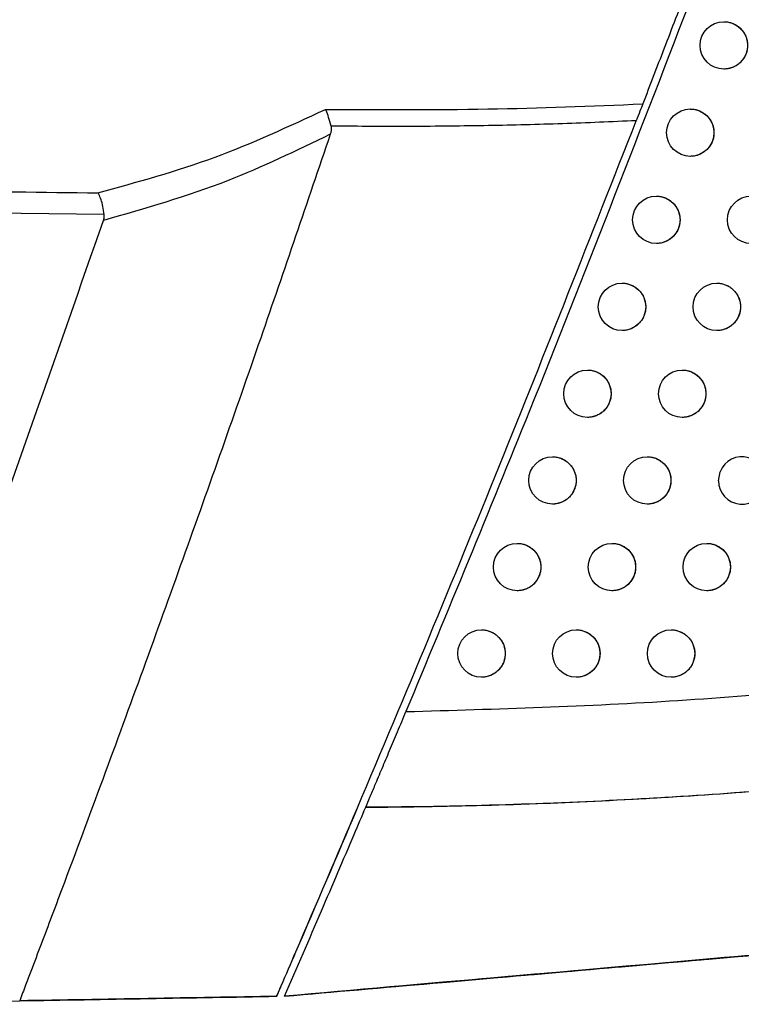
# Model space of a CAD drawing. Header units: millimetres. Extents: x -0.387 to 0.594, y -0.166 to 0.447.
# Tile 4 of 109: x -0.101 to -0.086, y 0.036 to 0.057. Entities that reach past the tile are written whole.
import ezdxf

# ---------------------------------------------------------------- set-up
doc = ezdxf.new("R2010")
doc.units = ezdxf.units.MM
doc.layers.add('FORMAT', color=7, linetype='Continuous')

msp = doc.modelspace()

# ---------------------------------------------------------------- linework, layer by layer
at = {"layer": 'FORMAT', "color": 7, "linetype": 'Continuous', "lineweight": 25}
for p, q in [((-0.086237, 0.047186), (-0.086201, 0.047377)), ((-0.093852, 0.040281), (-0.093849, 0.040281)), ((-0.092897, 0.036528), (-0.092895, 0.036528)), ((-0.101499, 0.036204), (-0.100975, 0.036213)), ((-0.095558, 0.036307), (-0.095555, 0.036307))]:
    msp.add_line(p, q, dxfattribs=at)
for centre in [(-0.086121, 0.056371), (-0.086829, 0.05453), (-0.087545, 0.052691), (-0.085545, 0.052691), (-0.088269, 0.050855), (-0.086269, 0.050855), (-0.088999, 0.049022), (-0.086999, 0.049022), (-0.089737, 0.047192), (-0.087737, 0.047192), (-0.090482, 0.045364), (-0.088482, 0.045364), (-0.086482, 0.045364), (-0.091234, 0.04354), (-0.089234, 0.04354), (-0.087234, 0.04354)]:
    msp.add_circle(centre, 0.0005, dxfattribs=at)
msp.add_arc((-0.085737, 0.047192), 0.0005, 180.6374, 158.2758, dxfattribs=at)
for points, knots in [([(-0.086383, 0.058929), (-0.086553, 0.058479), (-0.086898, 0.057567), (-0.087391, 0.056278), (-0.087685, 0.055518), (-0.087832, 0.055136)], [0, 0, 0, 0, 0.326865, 0.661297, 1, 1, 1, 1]), ([(-0.086867, 0.057219), (-0.087972, 0.054362), (-0.089902, 0.049371), (-0.091951, 0.044428), (-0.092828, 0.042315)], [0, 0, 0, 0, 0.572434, 1, 1, 1, 1]), ([(-0.086121, 0.05687), (-0.086102, 0.05687), (-0.086055, 0.05687), (-0.085982, 0.056854), (-0.085903, 0.056824), (-0.085829, 0.056781), (-0.085765, 0.056726), (-0.08571, 0.056661), (-0.085667, 0.056588), (-0.085637, 0.056508), (-0.085621, 0.056425), (-0.085619, 0.05634), (-0.085631, 0.056257), (-0.085658, 0.056176), (-0.085697, 0.056102), (-0.085748, 0.056035), (-0.085809, 0.055977), (-0.08588, 0.05593), (-0.085957, 0.055897), (-0.086038, 0.055875), (-0.086093, 0.055873), (-0.086121, 0.055872)], [0, 0, 0, 0, 0.035705, 0.08887, 0.143574, 0.196785, 0.251544, 0.30467, 0.359348, 0.412289, 0.466777, 0.519518, 0.573794, 0.626416, 0.680562, 0.733206, 0.787367, 0.840163, 0.894478, 0.947479, 1, 1, 1, 1]), ([(-0.094525, 0.055021), (-0.093382, 0.055015), (-0.091148, 0.055004), (-0.08892, 0.055093), (-0.087832, 0.055136)], [0, 0, 0, 0, 0.511705, 1, 1, 1, 1]), ([(-0.087832, 0.055136), (-0.087852, 0.055086), (-0.087892, 0.05498), (-0.087943, 0.05485), (-0.087969, 0.054782)], [0, 0, 0, 0, 0.474021, 1, 1, 1, 1]), ([(-0.099329, 0.053261), (-0.0985, 0.053487), (-0.096872, 0.053933), (-0.095298, 0.054663), (-0.094525, 0.055021)], [0, 0, 0, 0, 0.509032, 1, 1, 1, 1]), ([(-0.094409, 0.05467), (-0.094425, 0.054732), (-0.094456, 0.054852), (-0.094498, 0.054962), (-0.094521, 0.055012), (-0.094525, 0.05502), (-0.094525, 0.055021)], [0, 0, 0, 0, 0.476911, 0.916811, 0.985753, 1, 1, 1, 1]), ([(-0.086829, 0.055028), (-0.086811, 0.055028), (-0.086764, 0.055028), (-0.08669, 0.055012), (-0.086611, 0.054982), (-0.086538, 0.054939), (-0.086473, 0.054884), (-0.086419, 0.054819), (-0.086376, 0.054746), (-0.086346, 0.054666), (-0.08633, 0.054583), (-0.086328, 0.054498), (-0.08634, 0.054415), (-0.086366, 0.054335), (-0.086405, 0.05426), (-0.086457, 0.054193), (-0.086518, 0.054136), (-0.086589, 0.054089), (-0.086666, 0.054055), (-0.086747, 0.054034), (-0.086802, 0.054031), (-0.086829, 0.05403)], [0, 0, 0, 0, 0.035797, 0.088944, 0.14363, 0.19682, 0.251556, 0.304668, 0.35933, 0.412271, 0.466758, 0.519512, 0.573803, 0.626447, 0.680616, 0.73328, 0.787463, 0.840267, 0.894592, 0.947587, 1, 1, 1, 1]), ([(-0.095558, 0.036307), (-0.095551, 0.036323), (-0.095518, 0.036397), (-0.095383, 0.03671), (-0.094817, 0.038017), (-0.093257, 0.041665), (-0.09083, 0.047499), (-0.088923, 0.052354), (-0.087969, 0.054782)], [0, 0, 0, 0, 0.002509, 0.012231, 0.051119, 0.216514, 0.608209, 1, 1, 1, 1]), ([(-0.094409, 0.05467), (-0.094405, 0.054633), (-0.0944, 0.054574), (-0.094417, 0.054517), (-0.094424, 0.054495)], [0, 0, 0, 0, 0.611696, 1, 1, 1, 1]), ([(-0.087969, 0.054782), (-0.088488, 0.054759), (-0.089526, 0.054713), (-0.091111, 0.054675), (-0.092724, 0.054657), (-0.093833, 0.054662), (-0.094394, 0.054669), (-0.094409, 0.05467)], [0, 0, 0, 0, 0.242072, 0.484244, 0.738683, 0.993232, 1, 1, 1, 1]), ([(-0.094424, 0.054495), (-0.094911, 0.053061), (-0.095928, 0.050067), (-0.09753, 0.04553), (-0.098937, 0.041656), (-0.099943, 0.038953), (-0.100451, 0.037603), (-0.100706, 0.036928), (-0.100858, 0.036529), (-0.100936, 0.036323), (-0.100978, 0.036213)], [0, 0, 0, 0, 0.233922, 0.488514, 0.743131, 0.870426, 0.934073, 0.965897, 0.981809, 1, 1, 1, 1]), ([(-0.094424, 0.054495), (-0.095143, 0.054148), (-0.09671, 0.053392), (-0.098333, 0.052929), (-0.099211, 0.052679)], [0, 0, 0, 0, 0.458975, 1, 1, 1, 1]), ([(-0.148089, 0.053834), (-0.147919, 0.053832), (-0.146417, 0.053814), (-0.138328, 0.053716), (-0.124557, 0.053552), (-0.109806, 0.05338), (-0.101642, 0.053287), (-0.099329, 0.053261)], [0, 0, 0, 0, 0.010429, 0.092446, 0.497672, 0.857677, 1, 1, 1, 1]), ([(-0.099195, 0.052806), (-0.105427, 0.052876), (-0.121725, 0.053058), (-0.138023, 0.05325), (-0.148089, 0.053369)], [0, 0, 0, 0, 0.382376, 1, 1, 1, 1]), ([(-0.099195, 0.052806), (-0.099203, 0.052862), (-0.099219, 0.052975), (-0.09926, 0.053123), (-0.099298, 0.053213), (-0.099321, 0.053251), (-0.099328, 0.05326), (-0.099329, 0.053261)], [0, 0, 0, 0, 0.291668, 0.582987, 0.883161, 0.98951, 1, 1, 1, 1]), ([(-0.087545, 0.053189), (-0.087527, 0.053189), (-0.08748, 0.053189), (-0.087406, 0.053173), (-0.087327, 0.053144), (-0.087254, 0.0531), (-0.087189, 0.053045), (-0.087134, 0.05298), (-0.087092, 0.052907), (-0.087062, 0.052827), (-0.087046, 0.052745), (-0.087044, 0.05266), (-0.087056, 0.052576), (-0.087082, 0.052496), (-0.087121, 0.052421), (-0.087173, 0.052354), (-0.087234, 0.052297), (-0.087305, 0.05225), (-0.087382, 0.052216), (-0.087463, 0.052195), (-0.087518, 0.052192), (-0.087545, 0.052191)], [0, 0, 0, 0, 0.035885, 0.089015, 0.143683, 0.196853, 0.251568, 0.304667, 0.359314, 0.412254, 0.46674, 0.519508, 0.573812, 0.626476, 0.680666, 0.733349, 0.787552, 0.840365, 0.894699, 0.947689, 1, 1, 1, 1]), ([(-0.099211, 0.052679), (-0.099202, 0.052711), (-0.099191, 0.052753), (-0.099194, 0.052796), (-0.099195, 0.052806)], [0, 0, 0, 0, 0.761706, 1, 1, 1, 1]), ([(-0.105227, 0.036139), (-0.104188, 0.038881), (-0.102109, 0.044368), (-0.100177, 0.049908), (-0.099211, 0.052679)], [0, 0, 0, 0, 0.499921, 1, 1, 1, 1]), ([(-0.088269, 0.051353), (-0.08825, 0.051353), (-0.088203, 0.051354), (-0.088129, 0.051337), (-0.08805, 0.051308), (-0.087977, 0.051264), (-0.087913, 0.051209), (-0.087858, 0.051144), (-0.087815, 0.051071), (-0.087785, 0.050991), (-0.087769, 0.050909), (-0.087767, 0.050824), (-0.087779, 0.05074), (-0.087806, 0.05066), (-0.087845, 0.050585), (-0.087896, 0.050518), (-0.087957, 0.050461), (-0.088028, 0.050414), (-0.088105, 0.05038), (-0.088186, 0.050359), (-0.088241, 0.050356), (-0.088269, 0.050355)], [0, 0, 0, 0, 0.035967, 0.089081, 0.143733, 0.196884, 0.25158, 0.304666, 0.359299, 0.412239, 0.466724, 0.519503, 0.573819, 0.626502, 0.680713, 0.733413, 0.787635, 0.840456, 0.894799, 0.947785, 1, 1, 1, 1]), ([(-0.086269, 0.051353), (-0.08625, 0.051353), (-0.086204, 0.051354), (-0.08613, 0.051338), (-0.086051, 0.051308), (-0.085977, 0.051264), (-0.085913, 0.05121), (-0.085858, 0.051144), (-0.085815, 0.051071), (-0.085785, 0.050992), (-0.085769, 0.050909), (-0.085767, 0.050824), (-0.085779, 0.050741), (-0.085806, 0.05066), (-0.085845, 0.050586), (-0.085896, 0.050518), (-0.085957, 0.050461), (-0.086027, 0.050414), (-0.086104, 0.05038), (-0.086186, 0.050359), (-0.086241, 0.050356), (-0.086269, 0.050355)], [0, 0, 0, 0, 0.035437, 0.088651, 0.143404, 0.196671, 0.251488, 0.304653, 0.359373, 0.412319, 0.466814, 0.519523, 0.573768, 0.626335, 0.680426, 0.733018, 0.787124, 0.839892, 0.894176, 0.947186, 1, 1, 1, 1]), ([(-0.088999, 0.04952), (-0.08898, 0.04952), (-0.088934, 0.04952), (-0.08886, 0.049504), (-0.088781, 0.049474), (-0.088707, 0.049431), (-0.088643, 0.049376), (-0.088588, 0.049311), (-0.088546, 0.049238), (-0.088516, 0.049158), (-0.0885, 0.049076), (-0.088498, 0.048991), (-0.08851, 0.048907), (-0.088536, 0.048827), (-0.088575, 0.048752), (-0.088627, 0.048685), (-0.088688, 0.048628), (-0.088759, 0.048581), (-0.088836, 0.048547), (-0.088917, 0.048526), (-0.088972, 0.048523), (-0.088999, 0.048522)], [0, 0, 0, 0, 0.036044, 0.089143, 0.14378, 0.196913, 0.251591, 0.304665, 0.359286, 0.412225, 0.466708, 0.519499, 0.573826, 0.626527, 0.680757, 0.733474, 0.787713, 0.840542, 0.894894, 0.947875, 1, 1, 1, 1]), ([(-0.086999, 0.04952), (-0.086981, 0.04952), (-0.086934, 0.04952), (-0.08686, 0.049504), (-0.086781, 0.049475), (-0.086708, 0.049431), (-0.086643, 0.049377), (-0.086588, 0.049311), (-0.086546, 0.049238), (-0.086516, 0.049158), (-0.0865, 0.049076), (-0.086498, 0.048991), (-0.08651, 0.048907), (-0.086536, 0.048827), (-0.086575, 0.048753), (-0.086626, 0.048685), (-0.086687, 0.048628), (-0.086758, 0.048581), (-0.086835, 0.048547), (-0.086916, 0.048526), (-0.086972, 0.048523), (-0.086999, 0.048522)], [0, 0, 0, 0, 0.035542, 0.088735, 0.143467, 0.19671, 0.251502, 0.304651, 0.359354, 0.4123, 0.466793, 0.519518, 0.573779, 0.62637, 0.680487, 0.7331, 0.787231, 0.840008, 0.894304, 0.947307, 1, 1, 1, 1]), ([(-0.089737, 0.04769), (-0.089718, 0.04769), (-0.089671, 0.04769), (-0.089597, 0.047674), (-0.089518, 0.047644), (-0.089445, 0.047601), (-0.089381, 0.047546), (-0.089326, 0.047481), (-0.089283, 0.047408), (-0.089253, 0.047328), (-0.089237, 0.047245), (-0.089235, 0.04716), (-0.089248, 0.047077), (-0.089274, 0.046996), (-0.089313, 0.046922), (-0.089364, 0.046855), (-0.089426, 0.046797), (-0.089497, 0.04675), (-0.089574, 0.046717), (-0.089655, 0.046696), (-0.08971, 0.046693), (-0.089737, 0.046692)], [0, 0, 0, 0, 0.036116, 0.089201, 0.143824, 0.196942, 0.251602, 0.304665, 0.359273, 0.412212, 0.466693, 0.519494, 0.573832, 0.62655, 0.680797, 0.73353, 0.787786, 0.840622, 0.894982, 0.947959, 1, 1, 1, 1]), ([(-0.087737, 0.04769), (-0.087718, 0.04769), (-0.087672, 0.04769), (-0.087598, 0.047674), (-0.087519, 0.047645), (-0.087445, 0.047601), (-0.087381, 0.047546), (-0.087326, 0.047481), (-0.087283, 0.047408), (-0.087253, 0.047328), (-0.087237, 0.047245), (-0.087235, 0.04716), (-0.087248, 0.047077), (-0.087274, 0.046997), (-0.087313, 0.046922), (-0.087364, 0.046855), (-0.087425, 0.046798), (-0.087496, 0.046751), (-0.087573, 0.046717), (-0.087654, 0.046696), (-0.087709, 0.046693), (-0.087737, 0.046692)], [0, 0, 0, 0, 0.03564, 0.088814, 0.143526, 0.196747, 0.251516, 0.30465, 0.359336, 0.412281, 0.466774, 0.519513, 0.573788, 0.626403, 0.680543, 0.733178, 0.787331, 0.840118, 0.894424, 0.947422, 1, 1, 1, 1]), ([(-0.090482, 0.045863), (-0.090463, 0.045863), (-0.090416, 0.045863), (-0.090342, 0.045847), (-0.090263, 0.045817), (-0.09019, 0.045773), (-0.090125, 0.045719), (-0.090071, 0.045653), (-0.090028, 0.045581), (-0.089998, 0.045501), (-0.089982, 0.045418), (-0.08998, 0.045333), (-0.089993, 0.04525), (-0.090019, 0.045169), (-0.090058, 0.045095), (-0.090109, 0.045027), (-0.090171, 0.04497), (-0.090241, 0.044923), (-0.090318, 0.044889), (-0.0904, 0.044868), (-0.090454, 0.044866), (-0.090482, 0.044865)], [0, 0, 0, 0, 0.036184, 0.089256, 0.143866, 0.196968, 0.251613, 0.304665, 0.359262, 0.412199, 0.466679, 0.51949, 0.573837, 0.626572, 0.680835, 0.733582, 0.787854, 0.840697, 0.895065, 0.948038, 1, 1, 1, 1]), ([(-0.088482, 0.045863), (-0.088463, 0.045863), (-0.088417, 0.045863), (-0.088343, 0.045847), (-0.088264, 0.045817), (-0.08819, 0.045774), (-0.088126, 0.045719), (-0.088071, 0.045654), (-0.088028, 0.045581), (-0.087998, 0.045501), (-0.087982, 0.045418), (-0.08798, 0.045333), (-0.087993, 0.04525), (-0.088019, 0.045169), (-0.088058, 0.045095), (-0.088109, 0.045028), (-0.08817, 0.04497), (-0.088241, 0.044923), (-0.088318, 0.04489), (-0.088399, 0.044868), (-0.088454, 0.044866), (-0.088482, 0.044865)], [0, 0, 0, 0, 0.035733, 0.088889, 0.143583, 0.196782, 0.251529, 0.304649, 0.35932, 0.412265, 0.466756, 0.519508, 0.573797, 0.626434, 0.680596, 0.733251, 0.787425, 0.840221, 0.894537, 0.94753, 1, 1, 1, 1]), ([(-0.086482, 0.045863), (-0.086463, 0.045863), (-0.086417, 0.045863), (-0.086343, 0.045847), (-0.086264, 0.045817), (-0.086191, 0.045774), (-0.086126, 0.045719), (-0.086071, 0.045654), (-0.086028, 0.045581), (-0.085998, 0.045501), (-0.085982, 0.045418), (-0.08598, 0.045333), (-0.085992, 0.04525), (-0.086019, 0.04517), (-0.086057, 0.045095), (-0.086109, 0.045028), (-0.08617, 0.044971), (-0.08624, 0.044924), (-0.086317, 0.04489), (-0.086398, 0.044868), (-0.086454, 0.044866), (-0.086482, 0.044865)], [0, 0, 0, 0, 0.035191, 0.088448, 0.143245, 0.196563, 0.251434, 0.304635, 0.359393, 0.412344, 0.466846, 0.519526, 0.573743, 0.626262, 0.680303, 0.732847, 0.786905, 0.839646, 0.893902, 0.946919, 1, 1, 1, 1]), ([(-0.091234, 0.044038), (-0.091215, 0.044038), (-0.091168, 0.044039), (-0.091094, 0.044022), (-0.091015, 0.043993), (-0.090942, 0.043949), (-0.090878, 0.043894), (-0.090823, 0.043829), (-0.09078, 0.043756), (-0.09075, 0.043676), (-0.090734, 0.043594), (-0.090732, 0.043509), (-0.090745, 0.043425), (-0.090771, 0.043345), (-0.09081, 0.04327), (-0.090861, 0.043203), (-0.090923, 0.043146), (-0.090994, 0.043099), (-0.091071, 0.043065), (-0.091152, 0.043044), (-0.091207, 0.043042), (-0.091234, 0.04304)], [0, 0, 0, 0, 0.036247, 0.089308, 0.143906, 0.196994, 0.251624, 0.304665, 0.359251, 0.412188, 0.466667, 0.519486, 0.573842, 0.626592, 0.68087, 0.733631, 0.787918, 0.840767, 0.895143, 0.948112, 1, 1, 1, 1]), ([(-0.089234, 0.044038), (-0.089215, 0.044038), (-0.089168, 0.044039), (-0.089095, 0.044022), (-0.089016, 0.043993), (-0.088942, 0.043949), (-0.088878, 0.043895), (-0.088823, 0.043829), (-0.08878, 0.043756), (-0.08875, 0.043677), (-0.088734, 0.043594), (-0.088732, 0.043509), (-0.088745, 0.043426), (-0.088771, 0.043345), (-0.08881, 0.043271), (-0.088861, 0.043203), (-0.088922, 0.043146), (-0.088993, 0.043099), (-0.08907, 0.043065), (-0.089151, 0.043044), (-0.089206, 0.043042), (-0.089234, 0.04304)], [0, 0, 0, 0, 0.035821, 0.088959, 0.143636, 0.196816, 0.251542, 0.304649, 0.359305, 0.412249, 0.466738, 0.519504, 0.573805, 0.626462, 0.680646, 0.733319, 0.787513, 0.840318, 0.894644, 0.947631, 1, 1, 1, 1]), ([(-0.087234, 0.044038), (-0.087215, 0.044038), (-0.087169, 0.044039), (-0.087095, 0.044023), (-0.087016, 0.043993), (-0.086943, 0.04395), (-0.086878, 0.043895), (-0.086823, 0.043829), (-0.08678, 0.043756), (-0.08675, 0.043677), (-0.086734, 0.043594), (-0.086732, 0.043509), (-0.086745, 0.043426), (-0.086771, 0.043345), (-0.08681, 0.043271), (-0.086861, 0.043204), (-0.086922, 0.043146), (-0.086992, 0.043099), (-0.087069, 0.043066), (-0.087151, 0.043044), (-0.087206, 0.043042), (-0.087234, 0.04304)], [0, 0, 0, 0, 0.035305, 0.088539, 0.143314, 0.196606, 0.251449, 0.304633, 0.359373, 0.412323, 0.466824, 0.519521, 0.573755, 0.626301, 0.68037, 0.732938, 0.78702, 0.839773, 0.894041, 0.947051, 1, 1, 1, 1]), ([(-0.092828, 0.042315), (-0.090911, 0.04237), (-0.087077, 0.042481), (-0.083284, 0.04287), (-0.081387, 0.043064)], [0, 0, 0, 0, 0.4997376, 1, 1, 1, 1]), ([(-0.093678, 0.040296), (-0.093648, 0.040366), (-0.093589, 0.040507), (-0.093469, 0.040789), (-0.093332, 0.041115), (-0.093172, 0.041493), (-0.093006, 0.041889), (-0.092887, 0.042172), (-0.092828, 0.042315)], [0, 0, 0, 0, 0.128565, 0.261397, 0.441578, 0.623014, 0.80966, 1, 1, 1, 1]), ([(-0.072682, 0.042295), (-0.074367, 0.042005), (-0.077735, 0.041423), (-0.082919, 0.040812), (-0.088209, 0.040411), (-0.091823, 0.040305), (-0.093652, 0.040296), (-0.093678, 0.040296)], [0, 0, 0, 0, 0.2450159, 0.4900242, 0.7421564, 0.9963499, 1, 1, 1, 1]), ([(-0.093678, 0.040296), (-0.093262, 0.040301), (-0.091181, 0.040322), (-0.087441, 0.040468), (-0.08248, 0.040866), (-0.077548, 0.041455), (-0.074306, 0.042015), (-0.072682, 0.042295)], [0, 0, 0, 0, 0.0586802, 0.2934849, 0.5282867, 0.7638071, 1, 1, 1, 1]), ([(-0.095555, 0.036307), (-0.095548, 0.036323), (-0.095516, 0.036397), (-0.09538, 0.03671), (-0.094814, 0.038017), (-0.094281, 0.039268), (-0.093849, 0.040281)], [0, 0, 0, 0, 0.01159, 0.056493, 0.236103, 1, 1, 1, 1]), ([(-0.095388, 0.03631), (-0.095128, 0.03691), (-0.094636, 0.038046), (-0.094068, 0.039376), (-0.093759, 0.040105), (-0.093678, 0.040296)], [0, 0, 0, 0, 0.452162, 0.856395, 1, 1, 1, 1]), ([(-0.095388, 0.03631), (-0.093301, 0.036493), (-0.089126, 0.036858), (-0.082008, 0.037481), (-0.074035, 0.038178), (-0.068192, 0.03869), (-0.065269, 0.038945)], [0, 0, 0, 0, 0.205797, 0.411726, 0.705669, 1, 1, 1, 1]), ([(-0.065267, 0.038945), (-0.067305, 0.038767), (-0.071384, 0.03841), (-0.078465, 0.037791), (-0.086457, 0.037091), (-0.092426, 0.036569), (-0.095385, 0.03631)], [0, 0, 0, 0, 0.2054434, 0.4110188, 0.7081003, 1, 1, 1, 1]), ([(-0.067191, 0.038777), (-0.067593, 0.038742), (-0.069604, 0.038566), (-0.074862, 0.038106), (-0.083014, 0.037393), (-0.089601, 0.036817), (-0.092897, 0.036528)], [0, 0, 0, 0, 0.047473, 0.237377, 0.618374, 1, 1, 1, 1]), ([(-0.092895, 0.036528), (-0.092484, 0.036564), (-0.090431, 0.036744), (-0.085094, 0.037211), (-0.076908, 0.037927), (-0.07043, 0.038494), (-0.067189, 0.038777)], [0, 0, 0, 0, 0.047473, 0.237377, 0.618375, 1, 1, 1, 1]), ([(-0.095558, 0.036307), (-0.09646, 0.036292), (-0.098267, 0.03626), (-0.100074, 0.036228), (-0.100978, 0.036213)], [0, 0, 0, 0, 0.499906, 1, 1, 1, 1]), ([(-0.100975, 0.036213), (-0.100072, 0.036228), (-0.098264, 0.03626), (-0.096458, 0.036292), (-0.095555, 0.036307)], [0, 0, 0, 0, 0.499906, 1, 1, 1, 1])]:
    msp.add_open_spline(points, degree=3, knots=knots, dxfattribs=at)

doc.saveas('drawing.dxf')
